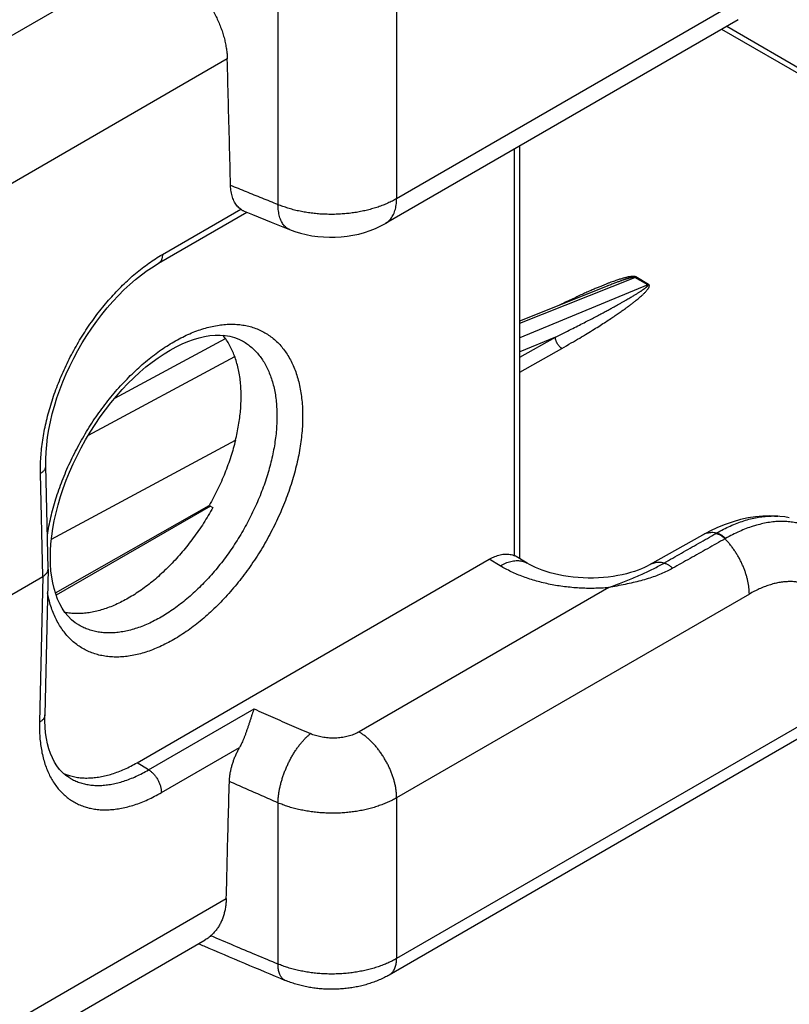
# Model space of a CAD drawing. Header units: inches. Extents: x 0 to 34, y 0 to 22.
# Tile 26 of 47: x 31.205 to 32.044, y 6.51 to 7.583. Entities that reach past the tile are written whole.
import ezdxf

# ---------------------------------------------------------------- set-up
doc = ezdxf.new("R2010")
doc.units = ezdxf.units.IN
doc.header["$LTSCALE"] = 1.87
doc.header["$MEASUREMENT"] = 0
doc.layers.get('0').update_dxf_attribs({"linetype": 'CONTINUOUS'})

msp = doc.modelspace()

# ---------------------------------------------------------------- linework, layer by layer
at = {"color": 7, "linetype": 'CONTINUOUS'}
for p, q in [((31.3501, 7.6546), (28.6088, 6.0718)), ((32.0005, 7.6101), (31.616, 7.388)), ((31.4866, 7.5967), (31.4866, 7.3816)), ((31.616, 7.6026), (31.616, 7.388)), ((31.9883, 7.5831), (31.6037, 7.361)), ((31.9759, 7.5759), (32.5305, 7.2557)), ((31.9703, 7.5727), (32.5248, 7.2525)), ((31.4313, 7.5404), (28.717, 5.9732)), ((31.7445, 6.999), (31.7445, 7.4423)), ((31.7503, 6.9957), (31.7503, 7.4457)), ((31.3564, 7.3176), (31.4527, 7.3732)), ((31.3605, 7.3272), (31.4461, 7.3765)), ((31.7503, 7.2524), (31.8758, 7.3023)), ((31.8898, 7.2943), (31.8758, 7.3023)), ((31.8907, 7.2947), (31.8767, 7.3028)), ((31.8898, 7.2943), (31.7503, 7.2363)), ((31.7503, 7.2549), (31.8458, 7.2929)), ((31.3086, 7.1707), (31.4292, 7.2356)), ((31.4474, 7.2333), (31.4474, 7.2333)), ((31.7892, 7.2372), (31.7503, 7.2211)), ((31.7503, 7.2152), (31.7892, 7.2372)), ((31.7503, 7.1989), (31.7962, 7.2249)), ((31.2798, 7.1304), (31.4394, 7.2162)), ((31.2395, 7.0169), (31.4403, 7.1248)), ((32.583, 7.1184), (31.616, 6.5601)), ((31.2359, 6.9847), (31.2335, 7.097)), ((32.5749, 7.1005), (31.6078, 6.5421)), ((31.2301, 6.9764), (31.2276, 7.0888)), ((31.2438, 6.9585), (31.4115, 7.0537)), ((31.4129, 7.0529), (31.2447, 6.9559)), ((31.4115, 7.0537), (31.4155, 7.0515)), ((32.0318, 7.0421), (32.0318, 7.0421)), ((31.9496, 7.0215), (31.8917, 6.989)), ((31.7584, 6.9909), (31.7465, 6.998)), ((31.2359, 6.9844), (31.2359, 6.9847)), ((31.3329, 6.7734), (31.7169, 6.9951)), ((31.7289, 6.988), (31.7169, 6.9951)), ((27.5696, 4.8628), (31.2301, 6.9764)), ((31.2301, 6.9764), (31.2265, 6.8175)), ((31.2359, 6.9844), (31.2323, 6.8256)), ((31.8473, 6.9642), (31.575, 6.807)), ((32.0006, 6.9572), (31.616, 6.7352)), ((31.2687, 6.9239), (31.2687, 6.9239)), ((31.3455, 6.7657), (31.4605, 6.832)), ((31.3594, 6.7409), (31.4447, 6.7901)), ((31.3455, 6.7657), (31.3329, 6.7734)), ((31.2587, 6.7573), (31.2587, 6.7572)), ((31.4866, 6.7297), (31.4866, 6.5541)), ((31.616, 6.7352), (31.616, 6.5601)), ((30.5755, 6.1318), (31.4302, 6.6253)), ((30.5552, 6.0884), (31.4073, 6.5804))]:
    msp.add_line(p, q, dxfattribs=at)
for points in [[(31.4497, 7.3744), (31.4588, 7.3707), (31.4792, 7.3625), (31.4993, 7.3544)], [(31.4993, 7.3544), (31.5049, 7.3524), (31.511, 7.3505), (31.5173, 7.3489), (31.5236, 7.3477), (31.53, 7.3468), (31.5364, 7.3463), (31.5428, 7.346), (31.5491, 7.3461), (31.5555, 7.3465), (31.5619, 7.3472), (31.5683, 7.3482), (31.5746, 7.3495), (31.5808, 7.3512), (31.587, 7.3533), (31.5929, 7.3556), (31.5987, 7.3583), (31.6037, 7.361)], [(31.2335, 7.097), (31.2335, 7.1041), (31.2338, 7.1119), (31.2344, 7.1199), (31.2354, 7.128), (31.2368, 7.1364), (31.2385, 7.1449), (31.2405, 7.1535), (31.2429, 7.1621), (31.2456, 7.1709), (31.2486, 7.1796), (31.252, 7.1884), (31.2557, 7.1971), (31.2596, 7.2057), (31.2639, 7.2143), (31.2684, 7.2227), (31.2732, 7.231), (31.2782, 7.2391), (31.2835, 7.247), (31.2889, 7.2546), (31.2946, 7.262), (31.3004, 7.2692), (31.3064, 7.276), (31.3125, 7.2825), (31.3186, 7.2887), (31.3249, 7.2945), (31.3313, 7.2999), (31.3376, 7.305), (31.344, 7.3097), (31.3504, 7.3139), (31.3564, 7.3176)], [(31.2384, 6.997), (31.2385, 7.0042), (31.239, 7.0121), (31.2399, 7.0203), (31.2411, 7.0286), (31.2426, 7.0371), (31.2446, 7.0458), (31.2468, 7.0546), (31.2494, 7.0634), (31.2524, 7.0723), (31.2557, 7.0813), (31.2593, 7.0902), (31.2632, 7.0991), (31.2675, 7.108), (31.272, 7.1167), (31.2768, 7.1254), (31.2819, 7.1338), (31.2872, 7.1421), (31.2927, 7.1502), (31.2984, 7.1581), (31.3044, 7.1657), (31.3105, 7.173), (31.3167, 7.18), (31.323, 7.1867), (31.3295, 7.193), (31.336, 7.199), (31.3426, 7.2047), (31.3493, 7.2099), (31.3559, 7.2147), (31.3625, 7.2191), (31.3691, 7.2231), (31.3756, 7.2266), (31.382, 7.2297), (31.3883, 7.2324), (31.3945, 7.2347), (31.4006, 7.2365), (31.4066, 7.2379), (31.4124, 7.2388), (31.418, 7.2393), (31.4235, 7.2394), (31.4289, 7.239), (31.4341, 7.2382), (31.4391, 7.2369), (31.4439, 7.235), (31.4474, 7.2333)], [(32.0318, 7.0421), (32.0307, 7.0421), (32.0231, 7.0424), (32.0153, 7.0421), (32.0074, 7.0414), (31.9993, 7.0401), (31.9911, 7.0383), (31.9828, 7.036), (31.9744, 7.0331), (31.966, 7.0297), (31.9576, 7.0258), (31.9496, 7.0215)], [(32.0442, 7.0403), (32.0392, 7.0412), (32.0337, 7.0419), (32.0318, 7.0421)], [(31.2687, 6.9239), (31.2654, 6.926), (31.2614, 6.9293), (31.2577, 6.9331), (31.2543, 6.9372), (31.2513, 6.9417), (31.2486, 6.9465), (31.2463, 6.9517), (31.2442, 6.9573), (31.2424, 6.9631), (31.241, 6.9693), (31.2399, 6.9758), (31.239, 6.9827), (31.2385, 6.9898), (31.2384, 6.997)], [(31.8917, 6.989), (31.8893, 6.9877), (31.8862, 6.9862), (31.8829, 6.9847), (31.8792, 6.9833), (31.8753, 6.9819), (31.8711, 6.9806), (31.8667, 6.9794), (31.862, 6.9783), (31.8571, 6.9773), (31.852, 6.9765), (31.8468, 6.9758), (31.8415, 6.9753), (31.836, 6.9749), (31.8305, 6.9747), (31.825, 6.9747), (31.8195, 6.9749), (31.814, 6.9752), (31.8085, 6.9757), (31.8032, 6.9764), (31.798, 6.9772), (31.793, 6.9782), (31.7881, 6.9793), (31.7834, 6.9805), (31.779, 6.9819), (31.7748, 6.9833), (31.7709, 6.9848), (31.7673, 6.9863), (31.7639, 6.9879), (31.7609, 6.9895), (31.7584, 6.9909)], [(31.2587, 6.7572), (31.2553, 6.7596), (31.2517, 6.7627), (31.2485, 6.7662), (31.2455, 6.77), (31.2429, 6.7741), (31.2406, 6.7786), (31.2386, 6.7835), (31.2368, 6.7886), (31.2353, 6.7941), (31.2341, 6.7999), (31.2332, 6.806), (31.2326, 6.8123), (31.2323, 6.819), (31.2323, 6.8256)]]:
    msp.add_lwpolyline(points, dxfattribs=at)
for points, knots in [([(31.3501, 7.6546), (31.3518, 7.6539), (31.3554, 7.6522), (31.3606, 7.6495), (31.3658, 7.6464), (31.3709, 7.643), (31.3759, 7.6393), (31.3808, 7.6354), (31.3856, 7.6312), (31.3902, 7.6267), (31.3947, 7.6221), (31.399, 7.6172), (31.4031, 7.6121), (31.4069, 7.6069), (31.4106, 7.6016), (31.4139, 7.5962), (31.417, 7.5906), (31.4198, 7.585), (31.4224, 7.5794), (31.4246, 7.5737), (31.4265, 7.568), (31.4282, 7.5624), (31.4294, 7.5568), (31.4304, 7.5512), (31.4311, 7.5458), (31.4313, 7.5422), (31.4313, 7.5404)], [0, 0, 0, 0, 0.039312, 0.079506, 0.120515, 0.16226, 0.204653, 0.2476, 0.291002, 0.334755, 0.378752, 0.422884, 0.467042, 0.511119, 0.555008, 0.598607, 0.641817, 0.684544, 0.7267, 0.768202, 0.808976, 0.848957, 0.88809, 0.926328, 0.963639, 1, 1, 1, 1]), ([(31.4349, 7.4025), (31.4345, 7.4178), (31.4337, 7.4484), (31.4325, 7.4944), (31.4317, 7.5251), (31.4313, 7.5404)], [0, 0, 0, 0, 0.333323, 0.666656, 1, 1, 1, 1]), ([(31.4461, 7.3765), (31.4454, 7.377), (31.444, 7.3781), (31.4422, 7.38), (31.4406, 7.3821), (31.4392, 7.3844), (31.4379, 7.387), (31.4369, 7.3898), (31.4361, 7.3927), (31.4354, 7.3958), (31.435, 7.3991), (31.4349, 7.4013), (31.4349, 7.4025)], [0, 0, 0, 0, 0.087234, 0.175917, 0.266753, 0.360348, 0.457199, 0.55769, 0.662093, 0.770577, 0.883216, 1, 1, 1, 1]), ([(31.4866, 7.3816), (31.4808, 7.3839), (31.4693, 7.3885), (31.4521, 7.3955), (31.4406, 7.4001), (31.4349, 7.4025)], [0, 0, 0, 0, 0.333602, 0.666935, 1, 1, 1, 1]), ([(31.616, 7.388), (31.6144, 7.3871), (31.6113, 7.3854), (31.6063, 7.3831), (31.6011, 7.3809), (31.5957, 7.3789), (31.59, 7.3772), (31.5842, 7.3756), (31.5782, 7.3743), (31.5721, 7.3731), (31.5659, 7.3722), (31.5596, 7.3716), (31.5532, 7.3711), (31.5468, 7.3709), (31.5404, 7.371), (31.534, 7.3712), (31.5276, 7.3717), (31.5213, 7.3725), (31.5152, 7.3734), (31.5091, 7.3746), (31.5032, 7.376), (31.4975, 7.3777), (31.492, 7.3795), (31.4884, 7.3809), (31.4866, 7.3816)], [0, 0, 0, 0, 0.039901, 0.080983, 0.123207, 0.166527, 0.210847, 0.256055, 0.302048, 0.348653, 0.395793, 0.443401, 0.491301, 0.539342, 0.587411, 0.635361, 0.683074, 0.730443, 0.777283, 0.823486, 0.868974, 0.913627, 0.957329, 1, 1, 1, 1]), ([(31.4993, 7.3544), (31.4989, 7.3546), (31.4979, 7.355), (31.4963, 7.356), (31.4946, 7.3574), (31.493, 7.3591), (31.4916, 7.3611), (31.4903, 7.3633), (31.4892, 7.3659), (31.4883, 7.3686), (31.4876, 7.3716), (31.4871, 7.3747), (31.4867, 7.3781), (31.4866, 7.3804), (31.4866, 7.3816)], [0, 0, 0, 0, 0.035412, 0.104017, 0.174402, 0.2476, 0.324473, 0.405689, 0.491727, 0.582893, 0.679338, 0.781082, 0.888032, 1, 1, 1, 1]), ([(31.6037, 7.361), (31.6042, 7.3613), (31.6053, 7.362), (31.6071, 7.3634), (31.6089, 7.3652), (31.6106, 7.3673), (31.612, 7.3697), (31.6132, 7.3723), (31.6142, 7.3751), (31.615, 7.3781), (31.6156, 7.3812), (31.6159, 7.3846), (31.616, 7.3869), (31.616, 7.388)], [0, 0, 0, 0, 0.050125, 0.131856, 0.214988, 0.300304, 0.388482, 0.480081, 0.575527, 0.675117, 0.779031, 0.887335, 1, 1, 1, 1]), ([(31.4461, 7.3765), (31.4465, 7.3762), (31.4473, 7.3757), (31.4485, 7.375), (31.4493, 7.3746), (31.4497, 7.3744)], [0, 0, 0, 0, 0.353974, 0.68745, 1, 1, 1, 1]), ([(31.2276, 7.0888), (31.2275, 7.0917), (31.2275, 7.0976), (31.228, 7.1066), (31.2288, 7.1157), (31.23, 7.125), (31.2316, 7.1344), (31.2336, 7.1439), (31.2359, 7.1535), (31.2387, 7.1631), (31.2418, 7.1728), (31.2453, 7.1824), (31.2491, 7.192), (31.2533, 7.2015), (31.2577, 7.2109), (31.2625, 7.2202), (31.2676, 7.2293), (31.273, 7.2382), (31.2786, 7.247), (31.2845, 7.2555), (31.2906, 7.2637), (31.297, 7.2717), (31.3035, 7.2793), (31.3102, 7.2867), (31.3171, 7.2937), (31.3241, 7.3003), (31.3312, 7.3065), (31.3384, 7.3123), (31.3457, 7.3177), (31.3531, 7.3227), (31.358, 7.3257), (31.3605, 7.3272)], [0, 0, 0, 0, 0.030821, 0.062382, 0.094664, 0.127627, 0.161221, 0.195422, 0.230186, 0.265385, 0.301008, 0.337026, 0.373311, 0.4098, 0.446482, 0.483255, 0.520003, 0.556726, 0.593347, 0.629743, 0.665881, 0.701726, 0.737162, 0.772126, 0.806622, 0.840542, 0.873828, 0.90646, 0.938397, 0.969587, 1, 1, 1, 1]), ([(31.3605, 7.3272), (31.3606, 7.3267), (31.3605, 7.3257), (31.3604, 7.3243), (31.3601, 7.3229), (31.3597, 7.3217), (31.3592, 7.3206), (31.3586, 7.3196), (31.3579, 7.3187), (31.3572, 7.318), (31.3566, 7.3177), (31.3564, 7.3176)], [0, 0, 0, 0, 0.137146, 0.267696, 0.391599, 0.509044, 0.620491, 0.726704, 0.828755, 0.928004, 1, 1, 1, 1]), ([(31.8767, 7.3028), (31.8766, 7.3028), (31.8764, 7.3029), (31.876, 7.3031), (31.8755, 7.3032), (31.875, 7.3033), (31.8744, 7.3033), (31.8738, 7.3033), (31.873, 7.3033), (31.8722, 7.3032), (31.8713, 7.3031), (31.8703, 7.303), (31.8692, 7.3028), (31.868, 7.3026), (31.8667, 7.3023), (31.8652, 7.3019), (31.8637, 7.3015), (31.862, 7.301), (31.8601, 7.3005), (31.8581, 7.2998), (31.856, 7.2991), (31.8536, 7.2983), (31.851, 7.2974), (31.8482, 7.2964), (31.8452, 7.2952), (31.8419, 7.2939), (31.8384, 7.2925), (31.8345, 7.2909), (31.8303, 7.2891), (31.8257, 7.2871), (31.8208, 7.2849), (31.8154, 7.2825), (31.8096, 7.2797), (31.8032, 7.2767), (31.798, 7.2742), (31.7949, 7.2727), (31.7941, 7.2723)], [0, 0, 0, 0, 0.004465, 0.009049, 0.013929, 0.019582, 0.026121, 0.033541, 0.041885, 0.051199, 0.061533, 0.072945, 0.085508, 0.099308, 0.114441, 0.131011, 0.149136, 0.168944, 0.190576, 0.214187, 0.239947, 0.268042, 0.298672, 0.332058, 0.368442, 0.408087, 0.451279, 0.498334, 0.549596, 0.605443, 0.666292, 0.732599, 0.80487, 0.883663, 0.969595, 1, 1, 1, 1]), ([(31.8758, 7.3023), (31.8758, 7.3023), (31.8757, 7.3024), (31.8755, 7.3024), (31.8753, 7.3025), (31.8751, 7.3025), (31.8749, 7.3025), (31.8746, 7.3025), (31.8743, 7.3025), (31.874, 7.3024), (31.8736, 7.3024), (31.8732, 7.3023), (31.8728, 7.3022), (31.8724, 7.3021), (31.8719, 7.302), (31.8713, 7.3019), (31.8708, 7.3018), (31.8701, 7.3016), (31.8695, 7.3014), (31.8687, 7.3012), (31.868, 7.301), (31.8671, 7.3007), (31.8662, 7.3004), (31.8652, 7.3001), (31.8641, 7.2997), (31.8629, 7.2993), (31.8617, 7.2989), (31.8603, 7.2984), (31.8589, 7.2979), (31.8573, 7.2973), (31.8555, 7.2967), (31.8537, 7.296), (31.8517, 7.2952), (31.8495, 7.2943), (31.8475, 7.2936), (31.8462, 7.2931), (31.8458, 7.2929)], [0, 0, 0, 0, 0.004073, 0.009129, 0.015154, 0.022096, 0.029899, 0.038534, 0.048028, 0.05841, 0.06974, 0.082078, 0.095498, 0.110084, 0.125926, 0.143125, 0.161791, 0.182042, 0.204009, 0.227834, 0.25367, 0.281682, 0.312052, 0.344973, 0.380658, 0.419338, 0.46126, 0.506694, 0.555934, 0.609297, 0.667128, 0.729799, 0.797715, 0.871316, 0.95108, 1, 1, 1, 1]), ([(31.8767, 7.3028), (31.8766, 7.3027), (31.8764, 7.3026), (31.8761, 7.3025), (31.8759, 7.3024), (31.8758, 7.3023)], [0, 0, 0, 0, 0.340998, 0.674352, 1, 1, 1, 1]), ([(31.7892, 7.2372), (31.7921, 7.2387), (31.7978, 7.2415), (31.806, 7.2456), (31.8134, 7.2493), (31.8202, 7.2528), (31.8264, 7.256), (31.8321, 7.259), (31.8373, 7.2617), (31.8421, 7.2643), (31.8465, 7.2666), (31.8504, 7.2688), (31.8541, 7.2708), (31.8574, 7.2726), (31.8605, 7.2743), (31.8633, 7.2759), (31.8659, 7.2774), (31.8682, 7.2787), (31.8703, 7.28), (31.8723, 7.2811), (31.8741, 7.2822), (31.8757, 7.2832), (31.8772, 7.2841), (31.8786, 7.2849), (31.8798, 7.2857), (31.881, 7.2864), (31.882, 7.2871), (31.8829, 7.2877), (31.8838, 7.2883), (31.8846, 7.2889), (31.8853, 7.2893), (31.8859, 7.2898), (31.8865, 7.2902), (31.887, 7.2906), (31.8874, 7.291), (31.8879, 7.2913), (31.8882, 7.2916), (31.8885, 7.2919), (31.8888, 7.2922), (31.8891, 7.2924), (31.8893, 7.2927), (31.8895, 7.2929), (31.8897, 7.2931), (31.8898, 7.2933), (31.8899, 7.2934), (31.89, 7.2936), (31.89, 7.2937), (31.89, 7.2939), (31.89, 7.294), (31.89, 7.2941), (31.8899, 7.2942), (31.8898, 7.2942), (31.8898, 7.2943)], [0, 0, 0, 0, 0.085367, 0.163389, 0.234772, 0.30013, 0.360009, 0.414893, 0.465217, 0.511371, 0.55371, 0.592554, 0.628195, 0.660898, 0.690904, 0.718435, 0.743694, 0.766864, 0.788116, 0.807604, 0.825471, 0.841848, 0.856854, 0.8706, 0.883186, 0.894706, 0.905244, 0.914879, 0.923684, 0.931723, 0.939058, 0.945745, 0.951835, 0.957376, 0.962409, 0.966976, 0.971111, 0.97485, 0.978221, 0.981253, 0.983971, 0.986398, 0.988557, 0.990467, 0.992148, 0.993619, 0.994905, 0.996035, 0.997053, 0.998015, 0.998985, 1, 1, 1, 1]), ([(31.7962, 7.2249), (31.7996, 7.2269), (31.8061, 7.2306), (31.8153, 7.236), (31.8236, 7.241), (31.831, 7.2456), (31.8378, 7.2498), (31.8438, 7.2537), (31.8492, 7.2572), (31.8542, 7.2605), (31.8586, 7.2635), (31.8626, 7.2663), (31.8662, 7.2689), (31.8694, 7.2713), (31.8723, 7.2734), (31.8749, 7.2755), (31.8772, 7.2773), (31.8793, 7.279), (31.8812, 7.2806), (31.8828, 7.282), (31.8843, 7.2834), (31.8856, 7.2846), (31.8867, 7.2857), (31.8877, 7.2868), (31.8886, 7.2877), (31.8893, 7.2886), (31.8899, 7.2894), (31.8904, 7.2901), (31.8909, 7.2908), (31.8912, 7.2914), (31.8914, 7.292), (31.8915, 7.2925), (31.8916, 7.293), (31.8916, 7.2934), (31.8915, 7.2938), (31.8914, 7.2941), (31.8912, 7.2943), (31.891, 7.2945), (31.8908, 7.2946), (31.8907, 7.2947)], [0, 0, 0, 0, 0.098252, 0.186857, 0.266929, 0.339396, 0.405051, 0.464578, 0.518576, 0.567572, 0.612037, 0.652386, 0.688995, 0.722199, 0.752303, 0.77958, 0.804278, 0.826621, 0.846813, 0.865038, 0.881466, 0.896248, 0.909525, 0.921424, 0.932059, 0.941538, 0.949958, 0.957409, 0.963975, 0.969737, 0.974774, 0.979168, 0.983009, 0.986398, 0.989445, 0.992256, 0.994905, 0.997453, 1, 1, 1, 1]), ([(31.8907, 7.2947), (31.8906, 7.2946), (31.8904, 7.2945), (31.8901, 7.2944), (31.8899, 7.2943), (31.8898, 7.2943)], [0, 0, 0, 0, 0.341045, 0.674398, 1, 1, 1, 1]), ([(31.2351, 7.0211), (31.2353, 7.0228), (31.2362, 7.0278), (31.2378, 7.0361), (31.2401, 7.0459), (31.2428, 7.0559), (31.2459, 7.0658), (31.2494, 7.0758), (31.2533, 7.0858), (31.2575, 7.0957), (31.2621, 7.1056), (31.267, 7.1153), (31.2723, 7.1249), (31.2778, 7.1343), (31.2836, 7.1436), (31.2897, 7.1526), (31.2961, 7.1613), (31.3027, 7.1698), (31.3095, 7.178), (31.3165, 7.1859), (31.3237, 7.1934), (31.331, 7.2005), (31.3384, 7.2072), (31.346, 7.2136), (31.3536, 7.2194), (31.3613, 7.2249), (31.369, 7.2298), (31.3768, 7.2343), (31.3845, 7.2383), (31.3922, 7.2418), (31.3998, 7.2447), (31.4074, 7.2471), (31.4149, 7.249), (31.4222, 7.2503), (31.4294, 7.2511), (31.4364, 7.2514), (31.4432, 7.251), (31.4498, 7.2502), (31.4562, 7.2488), (31.4623, 7.2468), (31.4682, 7.2443), (31.4738, 7.2412), (31.479, 7.2377), (31.484, 7.2336), (31.4886, 7.229), (31.4928, 7.224), (31.4967, 7.2185), (31.5002, 7.2125), (31.5033, 7.2061), (31.506, 7.1993), (31.5083, 7.1921), (31.5102, 7.1845), (31.5117, 7.1765), (31.5127, 7.1683), (31.5134, 7.1598), (31.5135, 7.154), (31.5135, 7.151)], [0, 0, 0, 0, 0.011168, 0.032409, 0.054022, 0.075969, 0.09826, 0.12086, 0.143698, 0.166749, 0.189938, 0.213209, 0.236556, 0.259928, 0.283234, 0.306468, 0.329601, 0.352548, 0.375276, 0.397742, 0.419874, 0.441653, 0.46309, 0.484123, 0.504705, 0.524822, 0.544407, 0.563447, 0.581982, 0.600007, 0.617479, 0.634414, 0.65081, 0.666667, 0.682048, 0.697002, 0.711552, 0.725753, 0.739675, 0.753363, 0.766903, 0.780401, 0.79391, 0.807511, 0.821306, 0.835361, 0.849727, 0.864471, 0.879622, 0.895226, 0.911352, 0.928018, 0.945219, 0.962958, 0.981228, 1, 1, 1, 1]), ([(31.4464, 7.1727), (31.4464, 7.1753), (31.4463, 7.1806), (31.4457, 7.1884), (31.4447, 7.1959), (31.4433, 7.2031), (31.4415, 7.21), (31.4393, 7.2166), (31.4368, 7.2227), (31.4339, 7.2285), (31.4306, 7.2339), (31.428, 7.2374), (31.4267, 7.2391), (31.4266, 7.2392)], [0, 0, 0, 0, 0.112781, 0.222898, 0.330093, 0.434146, 0.534912, 0.63225, 0.726263, 0.81758, 0.906852, 0.994277, 1, 1, 1, 1]), ([(31.4474, 7.2333), (31.4477, 7.2331), (31.4498, 7.2319), (31.4534, 7.2296), (31.458, 7.226), (31.4622, 7.2219), (31.4662, 7.2173), (31.4698, 7.2124), (31.4731, 7.207), (31.4759, 7.2011), (31.4785, 7.195), (31.4806, 7.1884), (31.4824, 7.1815), (31.4838, 7.1742), (31.4848, 7.1667), (31.4853, 7.1589), (31.4855, 7.1536), (31.4855, 7.1509)], [0, 0, 0, 0, 0.01296, 0.073697, 0.13485, 0.19684, 0.259955, 0.324425, 0.39053, 0.458509, 0.528607, 0.601055, 0.67595, 0.753315, 0.833144, 0.915394, 1, 1, 1, 1]), ([(31.7962, 7.2249), (31.7959, 7.2251), (31.7954, 7.2254), (31.7946, 7.226), (31.7938, 7.2267), (31.7931, 7.2275), (31.7924, 7.2283), (31.7917, 7.2292), (31.7912, 7.2302), (31.7906, 7.2312), (31.7902, 7.2322), (31.7898, 7.2332), (31.7895, 7.2342), (31.7893, 7.2353), (31.7892, 7.2362), (31.7892, 7.2369), (31.7892, 7.2372)], [0, 0, 0, 0, 0.064125, 0.131385, 0.201422, 0.273789, 0.34797, 0.423395, 0.499464, 0.575556, 0.651055, 0.725355, 0.797885, 0.868123, 0.935617, 1, 1, 1, 1]), ([(31.4403, 7.1248), (31.4409, 7.1275), (31.4422, 7.133), (31.4437, 7.1412), (31.4449, 7.1493), (31.4458, 7.1572), (31.4463, 7.165), (31.4464, 7.1702), (31.4464, 7.1727)], [0, 0, 0, 0, 0.175202, 0.34766, 0.516838, 0.682238, 0.843418, 1, 1, 1, 1]), ([(31.5135, 7.151), (31.5135, 7.148), (31.5134, 7.1419), (31.5127, 7.1326), (31.5116, 7.1232), (31.5102, 7.1135), (31.5082, 7.1038), (31.5059, 7.0939), (31.5032, 7.084), (31.5001, 7.074), (31.4966, 7.064), (31.4927, 7.0541), (31.4885, 7.0441), (31.4839, 7.0343), (31.479, 7.0246), (31.4738, 7.015), (31.4682, 7.0055), (31.4624, 6.9963), (31.4563, 6.9873), (31.4499, 6.9785), (31.4433, 6.97), (31.4365, 6.9618), (31.4295, 6.954), (31.4224, 6.9465), (31.415, 6.9393), (31.4076, 6.9326), (31.4, 6.9263), (31.3924, 6.9204), (31.3847, 6.915), (31.377, 6.91), (31.3693, 6.9055), (31.3615, 6.9016), (31.3538, 6.8981), (31.3462, 6.8951), (31.3386, 6.8927), (31.3312, 6.8908), (31.3238, 6.8895), (31.3167, 6.8887), (31.3096, 6.8885), (31.3028, 6.8888), (31.2962, 6.8897), (31.2898, 6.8911), (31.2837, 6.8931), (31.2778, 6.8956), (31.2723, 6.8986), (31.267, 6.9022), (31.2621, 6.9062), (31.2575, 6.9108), (31.2532, 6.9159), (31.2493, 6.9214), (31.2458, 6.9274), (31.2427, 6.9338), (31.24, 6.9406), (31.2377, 6.9478), (31.2362, 6.9538), (31.2355, 6.9574), (31.2353, 6.9584)], [0, 0, 0, 0, 0.019212, 0.038972, 0.059236, 0.079964, 0.101123, 0.122653, 0.144514, 0.16672, 0.189232, 0.211981, 0.234943, 0.258042, 0.281223, 0.30448, 0.327762, 0.350977, 0.374122, 0.397165, 0.420023, 0.442664, 0.465043, 0.487088, 0.508783, 0.530138, 0.551089, 0.571592, 0.59163, 0.61114, 0.630106, 0.64857, 0.666525, 0.68393, 0.700799, 0.717131, 0.732927, 0.748249, 0.763145, 0.777638, 0.791784, 0.805652, 0.819287, 0.832775, 0.846221, 0.859678, 0.873226, 0.886967, 0.900968, 0.915279, 0.929966, 0.945057, 0.960602, 0.976665, 0.993266, 1, 1, 1, 1]), ([(31.4855, 7.1509), (31.4855, 7.1481), (31.4853, 7.1425), (31.4847, 7.134), (31.4837, 7.1254), (31.4823, 7.1165), (31.4806, 7.1076), (31.4784, 7.0986), (31.4759, 7.0895), (31.473, 7.0803), (31.4697, 7.0712), (31.4661, 7.0621), (31.4622, 7.053), (31.4579, 7.044), (31.4534, 7.0351), (31.4485, 7.0264), (31.4434, 7.0178), (31.438, 7.0094), (31.4323, 7.0012), (31.4264, 6.9932), (31.4203, 6.9856), (31.414, 6.9782), (31.4075, 6.9711), (31.4009, 6.9644), (31.3942, 6.958), (31.3873, 6.952), (31.3804, 6.9464), (31.3734, 6.9412), (31.3663, 6.9364), (31.3592, 6.9321), (31.3521, 6.9282), (31.3451, 6.9248), (31.3381, 6.9219), (31.3311, 6.9195), (31.3242, 6.9175), (31.3175, 6.9161), (31.3108, 6.9152), (31.3044, 6.9148), (31.2981, 6.9149), (31.2919, 6.9155), (31.286, 6.9167), (31.2803, 6.9183), (31.2749, 6.9205), (31.2711, 6.9224), (31.269, 6.9236), (31.2687, 6.9239)], [0, 0, 0, 0, 0.023145, 0.046941, 0.071353, 0.096334, 0.121832, 0.147789, 0.174157, 0.20092, 0.228041, 0.255467, 0.283146, 0.310987, 0.338903, 0.366861, 0.394835, 0.422767, 0.450607, 0.47828, 0.505713, 0.532849, 0.559612, 0.585959, 0.611907, 0.63742, 0.662408, 0.686828, 0.710638, 0.733806, 0.756332, 0.778223, 0.799463, 0.820049, 0.839985, 0.859254, 0.877893, 0.895982, 0.913579, 0.930736, 0.947526, 0.964019, 0.9803, 0.996469, 1, 1, 1, 1]), ([(31.4403, 7.1248), (31.4395, 7.1218), (31.4379, 7.1158), (31.4352, 7.1069), (31.4321, 7.0979), (31.4287, 7.0889), (31.4249, 7.08), (31.4207, 7.0711), (31.4163, 7.0623), (31.4132, 7.0565), (31.4115, 7.0537)], [0, 0, 0, 0, 0.119695, 0.241013, 0.364332, 0.489566, 0.616271, 0.743925, 0.872009, 1, 1, 1, 1]), ([(31.2276, 7.0888), (31.228, 7.089), (31.2289, 7.0896), (31.2301, 7.0905), (31.2311, 7.0914), (31.2319, 7.0924), (31.2326, 7.0935), (31.2331, 7.0945), (31.2334, 7.0956), (31.2335, 7.0964), (31.2335, 7.0969), (31.2335, 7.097)], [0, 0, 0, 0, 0.146489, 0.285208, 0.416133, 0.539558, 0.656138, 0.766934, 0.873408, 0.977377, 1, 1, 1, 1]), ([(31.4155, 7.0515), (31.4139, 7.0486), (31.4107, 7.0429), (31.4055, 7.0345), (31.4, 7.0263), (31.3943, 7.0183), (31.3884, 7.0106), (31.3823, 7.0031), (31.376, 6.996), (31.3696, 6.9892), (31.363, 6.9827), (31.3563, 6.9765), (31.3495, 6.9707), (31.3426, 6.9653), (31.3357, 6.9603), (31.3287, 6.9558), (31.3217, 6.9517), (31.3148, 6.948), (31.3078, 6.9448), (31.3009, 6.9421), (31.294, 6.9398), (31.2873, 6.9381), (31.2807, 6.9368), (31.2742, 6.9361), (31.2678, 6.9358), (31.2617, 6.9361), (31.2572, 6.9366), (31.2548, 6.9371), (31.2543, 6.9372)], [0, 0, 0, 0, 0.047096, 0.094249, 0.141424, 0.188469, 0.235185, 0.281387, 0.326911, 0.371721, 0.415923, 0.459525, 0.502393, 0.544368, 0.58531, 0.625102, 0.663734, 0.701336, 0.737979, 0.773599, 0.808123, 0.841505, 0.873727, 0.904858, 0.935101, 0.964633, 0.993519, 1, 1, 1, 1]), ([(31.9649, 7.0237), (31.9673, 7.0251), (31.9723, 7.0278), (31.9797, 7.0314), (31.9872, 7.0345), (31.9945, 7.0371), (32.0018, 7.0392), (32.0089, 7.0407), (32.016, 7.0418), (32.0228, 7.0423), (32.0276, 7.0423), (32.0301, 7.0422), (32.0303, 7.0422)], [0, 0, 0, 0, 0.123882, 0.244194, 0.360784, 0.473818, 0.583343, 0.689406, 0.792206, 0.891892, 0.988709, 1, 1, 1, 1]), ([(32.0526, 7.0347), (32.0505, 7.0351), (32.0462, 7.0358), (32.0397, 7.0364), (32.033, 7.0364), (32.0261, 7.0359), (32.019, 7.0348), (32.0118, 7.0332), (32.0045, 7.0312), (31.9971, 7.0286), (31.9897, 7.0255), (31.9822, 7.0219), (31.9772, 7.0192), (31.9747, 7.0178)], [0, 0, 0, 0, 0.078628, 0.159063, 0.241535, 0.326416, 0.413923, 0.504185, 0.597368, 0.693479, 0.792525, 0.894712, 1, 1, 1, 1]), ([(31.9075, 6.991), (31.9139, 6.9946), (31.9265, 7.0018), (31.9454, 7.0126), (31.958, 7.0197), (31.9643, 7.0233)], [0, 0, 0, 0, 0.334791, 0.668124, 1, 1, 1, 1]), ([(31.9741, 7.0174), (31.9677, 7.0138), (31.955, 7.0067), (31.9359, 6.996), (31.9233, 6.9889), (31.9169, 6.9853)], [0, 0, 0, 0, 0.334687, 0.668018, 1, 1, 1, 1]), ([(31.9649, 7.0237), (31.964, 7.0238), (31.9621, 7.0241), (31.9594, 7.0242), (31.9568, 7.024), (31.9544, 7.0235), (31.952, 7.0227), (31.9504, 7.022), (31.9497, 7.0216), (31.9496, 7.0215)], [0, 0, 0, 0, 0.178387, 0.349818, 0.515256, 0.675901, 0.833168, 0.988638, 1, 1, 1, 1]), ([(31.9643, 7.0233), (31.9643, 7.0233), (31.9645, 7.0234), (31.9647, 7.0235), (31.9648, 7.0236), (31.9649, 7.0237)], [0, 0, 0, 0, 0.33608, 0.669468, 1, 1, 1, 1]), ([(31.9643, 7.0233), (31.9647, 7.0232), (31.9655, 7.023), (31.9667, 7.0226), (31.968, 7.0221), (31.9692, 7.0214), (31.9704, 7.0205), (31.9717, 7.0196), (31.9729, 7.0185), (31.9737, 7.0178), (31.9741, 7.0174)], [0, 0, 0, 0, 0.105747, 0.217101, 0.334222, 0.457081, 0.585481, 0.719087, 0.857445, 1, 1, 1, 1]), ([(31.9649, 7.0237), (31.9653, 7.0236), (31.9661, 7.0234), (31.9673, 7.023), (31.9686, 7.0224), (31.9699, 7.0217), (31.9711, 7.0209), (31.9723, 7.02), (31.9736, 7.0189), (31.9743, 7.0182), (31.9747, 7.0178)], [0, 0, 0, 0, 0.106028, 0.217582, 0.334819, 0.457709, 0.58606, 0.719541, 0.857702, 1, 1, 1, 1]), ([(31.9747, 7.0178), (31.9747, 7.0177), (31.9745, 7.0176), (31.9743, 7.0175), (31.9741, 7.0174), (31.9741, 7.0174)], [0, 0, 0, 0, 0.331099, 0.664427, 1, 1, 1, 1]), ([(32.0006, 6.9572), (32.0006, 6.9584), (32.0005, 6.9607), (32.0002, 6.9643), (31.9997, 6.9679), (31.9989, 6.9716), (31.998, 6.9754), (31.9969, 6.9791), (31.9956, 6.9829), (31.9941, 6.9867), (31.9925, 6.9905), (31.9907, 6.9942), (31.9887, 6.9978), (31.9865, 7.0014), (31.9843, 7.0048), (31.9819, 7.0082), (31.9794, 7.0114), (31.9768, 7.0145), (31.975, 7.0164), (31.9741, 7.0174)], [0, 0, 0, 0, 0.051349, 0.104398, 0.159046, 0.215171, 0.27263, 0.331266, 0.390908, 0.451373, 0.512472, 0.574008, 0.635778, 0.697578, 0.759205, 0.820457, 0.881134, 0.941043, 1, 1, 1, 1]), ([(31.7169, 6.9951), (31.7179, 6.9957), (31.7199, 6.9968), (31.7229, 6.9981), (31.7258, 6.9992), (31.7287, 7), (31.7316, 7.0006), (31.7344, 7.0009), (31.7371, 7.0008), (31.7397, 7.0005), (31.7422, 7), (31.7437, 6.9994), (31.7445, 6.999)], [0, 0, 0, 0, 0.118251, 0.232036, 0.341322, 0.446172, 0.546754, 0.643354, 0.736382, 0.826375, 0.913992, 1, 1, 1, 1]), ([(31.7465, 6.998), (31.7463, 6.9982), (31.7456, 6.9985), (31.7449, 6.9988), (31.7445, 6.999)], [0, 0, 0, 0, 0.325486, 1, 1, 1, 1]), ([(31.7289, 6.988), (31.7299, 6.9885), (31.7318, 6.9896), (31.7348, 6.9909), (31.7377, 6.992), (31.7406, 6.9929), (31.7434, 6.9934), (31.7461, 6.9937), (31.7488, 6.9937), (31.7513, 6.9935), (31.7538, 6.9929), (31.7561, 6.9921), (31.7576, 6.9914), (31.7584, 6.9909), (31.7584, 6.9909)], [0, 0, 0, 0, 0.108532, 0.212931, 0.313149, 0.409223, 0.501287, 0.589579, 0.674449, 0.756366, 0.835914, 0.913782, 0.990736, 1, 1, 1, 1]), ([(31.8473, 6.9642), (31.8446, 6.964), (31.8393, 6.9636), (31.8312, 6.9634), (31.8232, 6.9634), (31.8151, 6.9637), (31.8071, 6.9643), (31.7991, 6.9652), (31.7913, 6.9663), (31.7835, 6.9677), (31.7759, 6.9694), (31.7685, 6.9713), (31.7613, 6.9735), (31.7543, 6.9759), (31.7475, 6.9786), (31.741, 6.9815), (31.7348, 6.9846), (31.7308, 6.9868), (31.7289, 6.988)], [0, 0, 0, 0, 0.065229, 0.130897, 0.196735, 0.262538, 0.328188, 0.393568, 0.458464, 0.522683, 0.586234, 0.648923, 0.71053, 0.771035, 0.830311, 0.888203, 0.944752, 1, 1, 1, 1]), ([(31.9169, 6.9853), (31.9149, 6.9842), (31.9108, 6.982), (31.9043, 6.9791), (31.8974, 6.9764), (31.89, 6.9739), (31.8821, 6.9717), (31.8738, 6.9696), (31.8651, 6.9677), (31.8562, 6.9659), (31.8502, 6.9648), (31.8472, 6.9642)], [0, 0, 0, 0, 0.094112, 0.191148, 0.291978, 0.398101, 0.510219, 0.628129, 0.750698, 0.875572, 1, 1, 1, 1]), ([(31.8473, 6.9642), (31.8499, 6.9653), (31.855, 6.9673), (31.8626, 6.9703), (31.8699, 6.9732), (31.8768, 6.9761), (31.8835, 6.979), (31.8898, 6.9818), (31.8959, 6.9848), (31.9018, 6.9878), (31.9057, 6.9899), (31.9075, 6.991)], [0, 0, 0, 0, 0.12818, 0.251248, 0.369978, 0.484243, 0.593743, 0.699019, 0.801314, 0.901597, 1, 1, 1, 1]), ([(31.9075, 6.991), (31.9066, 6.9912), (31.9048, 6.9915), (31.902, 6.9916), (31.8994, 6.9915), (31.8968, 6.991), (31.8944, 6.9903), (31.8927, 6.9895), (31.8919, 6.9891), (31.8917, 6.989)], [0, 0, 0, 0, 0.1755, 0.343986, 0.506369, 0.663807, 0.817683, 0.969555, 1, 1, 1, 1]), ([(31.9075, 6.991), (31.908, 6.9909), (31.9089, 6.9907), (31.9102, 6.9902), (31.9116, 6.9895), (31.913, 6.9887), (31.9143, 6.9877), (31.9157, 6.9866), (31.9165, 6.9857), (31.9169, 6.9853)], [0, 0, 0, 0, 0.122109, 0.251321, 0.387773, 0.531329, 0.68162, 0.838083, 1, 1, 1, 1]), ([(31.2301, 6.9764), (31.2305, 6.9766), (31.2314, 6.9771), (31.2325, 6.978), (31.2335, 6.979), (31.2344, 6.98), (31.2351, 6.9811), (31.2355, 6.9822), (31.2358, 6.9833), (31.2359, 6.984), (31.2359, 6.9844)], [0, 0, 0, 0, 0.149144, 0.290633, 0.424505, 0.551117, 0.671183, 0.785808, 0.896474, 1, 1, 1, 1]), ([(32.0572, 6.9696), (32.0556, 6.9699), (32.0525, 6.9704), (32.0478, 6.9708), (32.0429, 6.9708), (32.0379, 6.9705), (32.0327, 6.9697), (32.0275, 6.9686), (32.0222, 6.967), (32.0168, 6.9651), (32.0114, 6.9629), (32.006, 6.9602), (32.0024, 6.9583), (32.0006, 6.9572)], [0, 0, 0, 0, 0.078738, 0.159166, 0.241609, 0.326451, 0.413951, 0.504169, 0.597322, 0.693396, 0.792449, 0.894625, 1, 1, 1, 1]), ([(31.2323, 6.8256), (31.2323, 6.8252), (31.2323, 6.8245), (31.232, 6.8234), (31.2315, 6.8223), (31.2308, 6.8212), (31.23, 6.8201), (31.2289, 6.8192), (31.2278, 6.8183), (31.2269, 6.8177), (31.2265, 6.8175)], [0, 0, 0, 0, 0.104928, 0.216716, 0.332026, 0.452309, 0.578673, 0.711862, 0.852275, 1, 1, 1, 1]), ([(31.4605, 6.832), (31.4601, 6.8311), (31.4594, 6.8292), (31.4584, 6.8262), (31.4573, 6.8231), (31.4563, 6.8198), (31.4552, 6.8165), (31.4541, 6.8132), (31.453, 6.8099), (31.4519, 6.8067), (31.4508, 6.8036), (31.4496, 6.8006), (31.4484, 6.7977), (31.4472, 6.7951), (31.446, 6.7925), (31.4452, 6.7909), (31.4447, 6.7901)], [0, 0, 0, 0, 0.066296, 0.137014, 0.211174, 0.287717, 0.365581, 0.443758, 0.521335, 0.59753, 0.671708, 0.743385, 0.812218, 0.877989, 0.94059, 1, 1, 1, 1]), ([(31.4605, 6.832), (31.4673, 6.829), (31.4809, 6.823), (31.5014, 6.814), (31.5151, 6.808), (31.5219, 6.8051)], [0, 0, 0, 0, 0.333034, 0.666368, 1, 1, 1, 1]), ([(31.2265, 6.8175), (31.2264, 6.8147), (31.2264, 6.8093), (31.2268, 6.8012), (31.2276, 6.7934), (31.2288, 6.786), (31.2304, 6.7788), (31.2324, 6.772), (31.2348, 6.7656), (31.2375, 6.7595), (31.2406, 6.7539), (31.2441, 6.7486), (31.2479, 6.7438), (31.2521, 6.7395), (31.2566, 6.7356), (31.2614, 6.7321), (31.2665, 6.7292), (31.2719, 6.7267), (31.2776, 6.7248), (31.2835, 6.7233), (31.2896, 6.7224), (31.296, 6.722), (31.3025, 6.7221), (31.3092, 6.7227), (31.3161, 6.7238), (31.3231, 6.7254), (31.3303, 6.7275), (31.3375, 6.7301), (31.3448, 6.7332), (31.3521, 6.7368), (31.357, 6.7395), (31.3594, 6.7409)], [0, 0, 0, 0, 0.041576, 0.0819, 0.120978, 0.15882, 0.195433, 0.230875, 0.265212, 0.298443, 0.330704, 0.362141, 0.392831, 0.422929, 0.452642, 0.482122, 0.511526, 0.541096, 0.570988, 0.601346, 0.632372, 0.66421, 0.696932, 0.73067, 0.765552, 0.801569, 0.838775, 0.87722, 0.916907, 0.957834, 1, 1, 1, 1]), ([(31.4866, 6.7297), (31.4866, 6.7309), (31.4867, 6.7334), (31.4871, 6.7372), (31.4876, 6.7411), (31.4884, 6.7451), (31.4893, 6.7491), (31.4904, 6.7532), (31.4916, 6.7573), (31.493, 6.7614), (31.4946, 6.7655), (31.4963, 6.7695), (31.4982, 6.7735), (31.5002, 6.7774), (31.5023, 6.7812), (31.5045, 6.7848), (31.5068, 6.7883), (31.5092, 6.7916), (31.5117, 6.7948), (31.5142, 6.7977), (31.5167, 6.8004), (31.5193, 6.8028), (31.5211, 6.8043), (31.5219, 6.8051)], [0, 0, 0, 0, 0.042713, 0.087137, 0.133125, 0.180509, 0.229108, 0.278725, 0.329155, 0.380185, 0.431596, 0.483165, 0.534669, 0.585882, 0.636586, 0.686562, 0.735604, 0.783511, 0.830094, 0.87518, 0.918614, 0.960257, 1, 1, 1, 1]), ([(31.575, 6.807), (31.5742, 6.8066), (31.5726, 6.8057), (31.5701, 6.8046), (31.5674, 6.8035), (31.5646, 6.8026), (31.5617, 6.8019), (31.5587, 6.8013), (31.5556, 6.8008), (31.5524, 6.8004), (31.5492, 6.8003), (31.546, 6.8002), (31.5428, 6.8003), (31.5396, 6.8006), (31.5365, 6.801), (31.5334, 6.8015), (31.5304, 6.8022), (31.5274, 6.803), (31.5246, 6.8039), (31.5228, 6.8047), (31.5219, 6.8051)], [0, 0, 0, 0, 0.049019, 0.099621, 0.151798, 0.205501, 0.260537, 0.316765, 0.373961, 0.431786, 0.490148, 0.548769, 0.607392, 0.665908, 0.72395, 0.781283, 0.837729, 0.89305, 0.947163, 1, 1, 1, 1]), ([(31.616, 6.7352), (31.616, 6.7364), (31.6159, 6.7388), (31.6155, 6.7426), (31.615, 6.7464), (31.6142, 6.7503), (31.6132, 6.7542), (31.6119, 6.7582), (31.6105, 6.7622), (31.6089, 6.7662), (31.6071, 6.7701), (31.6051, 6.7739), (31.6029, 6.7777), (31.6006, 6.7814), (31.5981, 6.785), (31.5956, 6.7884), (31.5929, 6.7917), (31.59, 6.7948), (31.5871, 6.7977), (31.5842, 6.8003), (31.5812, 6.8028), (31.5781, 6.805), (31.576, 6.8064), (31.575, 6.807)], [0, 0, 0, 0, 0.042243, 0.085949, 0.131025, 0.177358, 0.224817, 0.273255, 0.322516, 0.37243, 0.422824, 0.473515, 0.524322, 0.575058, 0.625538, 0.675583, 0.725013, 0.773661, 0.821366, 0.867978, 0.913363, 0.957403, 1, 1, 1, 1]), ([(31.4336, 6.7529), (31.4336, 6.7541), (31.4337, 6.7564), (31.4341, 6.76), (31.4348, 6.7637), (31.4356, 6.7674), (31.4366, 6.7712), (31.4379, 6.775), (31.4393, 6.7788), (31.4409, 6.7826), (31.4427, 6.7864), (31.4441, 6.7889), (31.4447, 6.7901)], [0, 0, 0, 0, 0.088378, 0.179941, 0.274525, 0.371926, 0.471902, 0.574182, 0.678465, 0.784428, 0.891727, 1, 1, 1, 1]), ([(31.2528, 6.7617), (31.2541, 6.7612), (31.2571, 6.76), (31.2622, 6.7585), (31.2679, 6.7574), (31.2738, 6.7568), (31.2799, 6.7567), (31.2862, 6.7571), (31.2926, 6.758), (31.2992, 6.7594), (31.3058, 6.7612), (31.3125, 6.7636), (31.3193, 6.7664), (31.3262, 6.7697), (31.3307, 6.7721), (31.3329, 6.7734)], [0, 0, 0, 0, 0.04964, 0.117677, 0.186917, 0.257707, 0.330353, 0.405113, 0.482202, 0.561786, 0.643989, 0.72889, 0.816529, 0.906908, 1, 1, 1, 1]), ([(31.2587, 6.7572), (31.2592, 6.757), (31.2612, 6.7557), (31.265, 6.7538), (31.2701, 6.7518), (31.2755, 6.7503), (31.2811, 6.7492), (31.2869, 6.7487), (31.293, 6.7486), (31.2991, 6.7491), (31.3055, 6.75), (31.312, 6.7514), (31.3185, 6.7533), (31.3252, 6.7557), (31.332, 6.7586), (31.3388, 6.7619), (31.3433, 6.7643), (31.3455, 6.7657)], [0, 0, 0, 0, 0.018465, 0.077958, 0.137948, 0.198807, 0.260915, 0.324613, 0.390118, 0.457695, 0.527597, 0.599906, 0.674705, 0.752109, 0.832146, 0.914781, 1, 1, 1, 1]), ([(31.3455, 6.7657), (31.346, 6.7654), (31.3469, 6.7648), (31.3482, 6.7638), (31.3494, 6.7627), (31.3507, 6.7615), (31.3519, 6.7602), (31.353, 6.7587), (31.3541, 6.7572), (31.3551, 6.7557), (31.356, 6.7541), (31.3568, 6.7524), (31.3575, 6.7507), (31.3581, 6.749), (31.3586, 6.7473), (31.359, 6.7457), (31.3593, 6.744), (31.3594, 6.7424), (31.3594, 6.7414), (31.3594, 6.7409)], [0, 0, 0, 0, 0.052968, 0.108144, 0.16532, 0.224244, 0.284629, 0.346159, 0.408496, 0.471288, 0.534176, 0.596798, 0.658798, 0.719831, 0.779567, 0.837703, 0.893967, 0.948127, 1, 1, 1, 1]), ([(31.4302, 6.6253), (31.4306, 6.6395), (31.4313, 6.6679), (31.4324, 6.7104), (31.4332, 6.7388), (31.4336, 6.7529)], [0, 0, 0, 0, 0.333342, 0.666676, 1, 1, 1, 1]), ([(31.4866, 6.7297), (31.4807, 6.7323), (31.4689, 6.7374), (31.4512, 6.7452), (31.4394, 6.7504), (31.4336, 6.7529)], [0, 0, 0, 0, 0.33359, 0.666923, 1, 1, 1, 1]), ([(31.616, 6.7352), (31.6144, 6.7343), (31.6113, 6.7326), (31.6063, 6.7302), (31.6011, 6.7281), (31.5957, 6.7261), (31.59, 6.7243), (31.5842, 6.7228), (31.5782, 6.7215), (31.5721, 6.7204), (31.5659, 6.7195), (31.5596, 6.7189), (31.5532, 6.7185), (31.5468, 6.7184), (31.5404, 6.7185), (31.534, 6.7188), (31.5276, 6.7194), (31.5213, 6.7202), (31.5152, 6.7212), (31.5091, 6.7225), (31.5032, 6.7239), (31.4975, 6.7256), (31.492, 6.7275), (31.4884, 6.729), (31.4866, 6.7297)], [0, 0, 0, 0, 0.039886, 0.080923, 0.123081, 0.166352, 0.210615, 0.255705, 0.30159, 0.348196, 0.395286, 0.442773, 0.490626, 0.538652, 0.586653, 0.634587, 0.682357, 0.729729, 0.776608, 0.822939, 0.868548, 0.913294, 0.957134, 1, 1, 1, 1]), ([(31.4302, 6.6253), (31.4301, 6.6236), (31.43, 6.6204), (31.4293, 6.6156), (31.4284, 6.6109), (31.4272, 6.6065), (31.4256, 6.6023), (31.4238, 6.5983), (31.4217, 6.5945), (31.4192, 6.591), (31.4165, 6.5878), (31.4145, 6.5859), (31.4135, 6.585)], [0, 0, 0, 0, 0.110832, 0.218728, 0.323794, 0.426189, 0.526125, 0.623869, 0.719738, 0.814103, 0.907375, 1, 1, 1, 1]), ([(31.4135, 6.585), (31.4128, 6.5844), (31.4115, 6.5832), (31.4094, 6.5817), (31.408, 6.5808), (31.4073, 6.5804)], [0, 0, 0, 0, 0.350187, 0.686275, 1, 1, 1, 1]), ([(31.4135, 6.585), (31.4216, 6.5815), (31.4378, 6.5746), (31.4622, 6.5644), (31.4785, 6.5575), (31.4866, 6.5541)], [0, 0, 0, 0, 0.332966, 0.666299, 1, 1, 1, 1]), ([(31.4, 6.5762), (31.4019, 6.5754), (31.4186, 6.5683), (31.45, 6.5549), (31.4797, 6.5425), (31.4945, 6.5363)], [0, 0, 0, 0, 0.059655, 0.529358, 1, 1, 1, 1]), ([(31.616, 6.5601), (31.6144, 6.5592), (31.6113, 6.5575), (31.6063, 6.5551), (31.6011, 6.553), (31.5957, 6.551), (31.59, 6.5492), (31.5842, 6.5477), (31.5782, 6.5464), (31.5721, 6.5452), (31.5659, 6.5444), (31.5595, 6.5437), (31.5532, 6.5433), (31.5468, 6.5431), (31.5404, 6.5432), (31.534, 6.5435), (31.5276, 6.544), (31.5213, 6.5448), (31.5152, 6.5458), (31.5091, 6.547), (31.5032, 6.5485), (31.4975, 6.5501), (31.4919, 6.552), (31.4884, 6.5534), (31.4866, 6.5541)], [0, 0, 0, 0, 0.039865, 0.080939, 0.123161, 0.166453, 0.210727, 0.255885, 0.301822, 0.348424, 0.39557, 0.443137, 0.490997, 0.53902, 0.587074, 0.635028, 0.68275, 0.730111, 0.776985, 0.82325, 0.86879, 0.913495, 0.957262, 1, 1, 1, 1]), ([(31.6078, 6.5421), (31.6081, 6.5423), (31.6089, 6.5428), (31.6101, 6.5437), (31.6115, 6.5451), (31.6127, 6.5467), (31.6137, 6.5486), (31.6145, 6.5506), (31.6152, 6.5527), (31.6156, 6.5551), (31.6159, 6.5575), (31.616, 6.5592), (31.616, 6.5601)], [0, 0, 0, 0, 0.045316, 0.136669, 0.229831, 0.325879, 0.425724, 0.530079, 0.639455, 0.754167, 0.874355, 1, 1, 1, 1]), ([(31.4945, 6.5363), (31.4943, 6.5363), (31.4937, 6.5366), (31.4927, 6.5372), (31.4914, 6.5383), (31.4903, 6.5396), (31.4893, 6.5411), (31.4885, 6.5428), (31.4878, 6.5448), (31.4873, 6.5469), (31.4869, 6.5492), (31.4867, 6.5516), (31.4866, 6.5533), (31.4866, 6.5541)], [0, 0, 0, 0, 0.023974, 0.099908, 0.178056, 0.259888, 0.346598, 0.43907, 0.53789, 0.643381, 0.755646, 0.874599, 1, 1, 1, 1]), ([(31.6078, 6.5421), (31.6061, 6.5411), (31.6026, 6.5392), (31.597, 6.5366), (31.5913, 6.5344), (31.5854, 6.5324), (31.5794, 6.5307), (31.5734, 6.5293), (31.5672, 6.5282), (31.5611, 6.5274), (31.5549, 6.5268), (31.5487, 6.5266), (31.5425, 6.5265), (31.5363, 6.5268), (31.5301, 6.5273), (31.524, 6.5281), (31.5179, 6.5292), (31.5119, 6.5305), (31.506, 6.5321), (31.5002, 6.534), (31.4964, 6.5355), (31.4945, 6.5363)], [0, 0, 0, 0, 0.050944, 0.102692, 0.155544, 0.208571, 0.261598, 0.3148, 0.367858, 0.421035, 0.474077, 0.527107, 0.580061, 0.632991, 0.685783, 0.738569, 0.791183, 0.843695, 0.896095, 0.948046, 1, 1, 1, 1])]:
    msp.add_open_spline(points, degree=3, knots=knots, dxfattribs=at)
msp.add_open_spline([(32.0303, 7.0422), (32.0308, 7.0421), (32.0313, 7.0421), (32.0318, 7.0421)], degree=3, dxfattribs=at)

doc.saveas('drawing.dxf')
